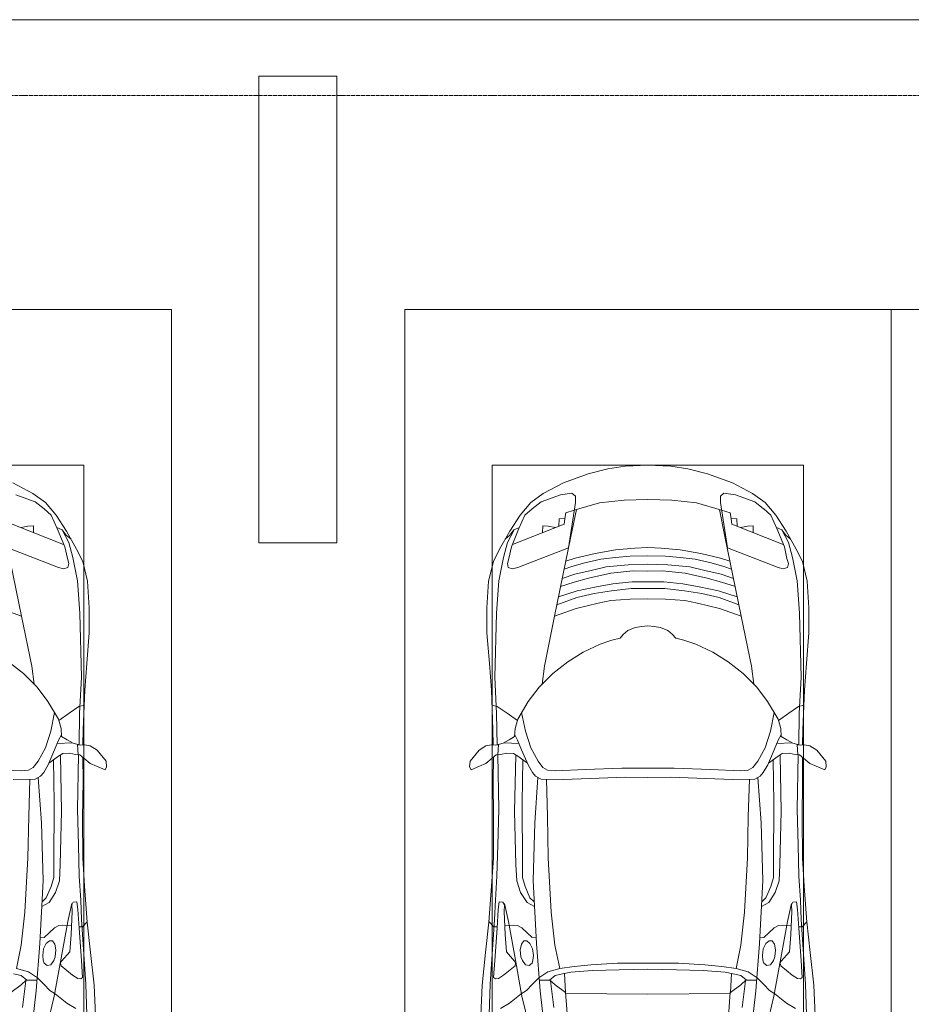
# Model space of a CAD drawing. Header units: millimetres. Extents: x -32229 to 288056, y -13689 to 125138.
# Tile 88 of 193: x -2420 to 2164, y 89378 to 94440. Entities that reach past the tile are written whole.
import ezdxf

# ---------------------------------------------------------------- set-up
doc = ezdxf.new("R2010")
doc.units = ezdxf.units.MM
doc.linetypes.add('ADSK_Линия сетки', pattern=[25, 20, -2.5, 0, -2.5])
for name, color, linetype, lineweight in [('A-DETL-GENF', 7, 'Continuous', 18), ('A-FLOR', 7, 'Continuous', 18), ('C-PRKG', 7, 'Continuous', 18), ('S-COLS', 7, 'Continuous', 18), ('S-GRID', 7, 'Continuous', 9)]:
    doc.layers.add(name, color=color, linetype=linetype, lineweight=lineweight)

# ---------------------------------------------------------------- blocks, each defined once
blk = doc.blocks.new('АР_Машиноместо - 4900x2400_М__5300х2500_-V58--02 ЭО')
at = {"layer": 'A-DETL-GENF', "color": 254, "lineweight": 13, "true_color": 0xd4d4d4}
for p, q in [((602.3, 3530.2), (673.6, 3827.1)), ((695.7, 3502.8), (723.2, 3741.5)), ((434.2, 3623.7), (439.5, 3468.5)), ((749.1, 3450.8), (765.5, 3589.1)), ((564, 3316.2), (602.3, 3530.2)), ((439.5, 3468.5), (462, 3136.6)), ((734.6, 3405.8), (688.5, 3435.5)), ((797.1, 3388.2), (734.6, 3405.8)), ((771.7, 3268.5), (797.1, 3388.2)), ((532.7, 3145.9), (564, 3316.2)), ((752.8, 3099), (771.7, 3268.5)), ((512.5, 3053.2), (532.7, 3145.9)), ((462, 3136.6), (466.3, 3036.3)), ((737.8, 2818.3), (752.8, 3099)), ((595.2, 2997.9), (629, 3048.1)), ((629, 3048.1), (666.7, 3069.7)), ((466.3, 3036.3), (473.9, 2913.7)), ((575.7, 2937.4), (595.2, 2997.9)), ((571.6, 2853.3), (575.7, 2937.4)), ((473.9, 2913.7), (477.8, 2754.7)), ((564.4, 2580.5), (571.6, 2853.3)), ((733.8, 2606.7), (737.8, 2818.3)), ((477.8, 2754.7), (483.3, 2571.4)), ((728.4, 2415.7), (733.8, 2606.7)), ((483.3, 2571.4), (478, 2290)), ((570.6, 2291.4), (564.4, 2580.5)), ((471.8, 2077.7), (474.5, 2239.3)), ((462.8, 1889.5), (471.8, 2077.7)), ((470.9, 1561.4), (462.8, 1889.5)), ((483.4, 1395.6), (470.9, 1561.4)), ((507.4, 1274.3), (483.4, 1395.6)), ((527.9, 1198.6), (507.4, 1274.3)), ((561.7, 1132.1), (527.9, 1198.6)), ((818.8, 1102.9), (554, 1208.1)), ((709.1, 1112.7), (708.2, 1146.9)), ((772.6, 1121.3), (737.7, 1113.6)), ((737.7, 1113.6), (709.1, 1112.7))]:
    blk.add_line(p, q, dxfattribs=at)
at = {"layer": 'A-DETL-GENF', "color": 253, "lineweight": 13, "true_color": 0xaaaaaa}
for p, q in [((390.2, 3630), (397.1, 3474.2)), ((537.9, 3567), (491.4, 3594.2)), ((598.3, 3518.6), (537.9, 3567)), ((624.9, 3501.2), (598.3, 3518.6)), ((654.7, 3470.4), (624.9, 3501.2)), ((676.4, 3260.1), (695.7, 3502.8)), ((773.2, 3472.4), (825.6, 3512.1)), ((397.1, 3474.2), (415.7, 3305.9)), ((690.2, 3433.7), (654.7, 3470.4)), ((744.1, 3447.2), (691.3, 3447.2)), ((773, 3424.2), (744.1, 3447.2)), ((744.3, 3447), (773.2, 3472.4)), ((456.6, 3434.5), (466.2, 3441.1)), ((462.2, 3347.3), (456.6, 3434.5)), ((466.2, 3441.1), (481.5, 3439.1)), ((481.5, 3439.1), (508, 3422.8)), ((508, 3422.8), (566.8, 3375.1)), ((811.1, 3414.8), (773, 3424.2)), ((474.8, 3179.9), (462.2, 3347.3)), ((564.6, 3349.7), (522.2, 3303.2)), ((569.7, 3360.7), (564.6, 3349.7)), ((566.8, 3375.1), (569.7, 3360.7)), ((597.1, 3327.4), (605.2, 3346.8)), ((605.2, 3346.8), (620, 3369.3)), ((620, 3369.3), (638.7, 3372.5)), ((638.7, 3372.5), (654.1, 3360.7)), ((654.1, 3360.7), (658.7, 3344.5)), ((658.7, 3344.5), (661.1, 3321.2)), ((415.7, 3305.9), (432.8, 3149.3)), ((522.2, 3303.2), (515.3, 3213.7)), ((593.6, 3292.5), (597.1, 3327.4)), ((599.8, 3262.3), (593.6, 3292.5)), ((661.1, 3321.2), (657.2, 3286.3)), ((612.1, 3245.7), (599.8, 3262.3)), ((626.8, 3246.1), (612.1, 3245.7)), ((643.2, 3259.9), (626.8, 3246.1)), ((657.2, 3286.3), (643.2, 3259.9)), ((659.3, 2936), (676.4, 3260.1)), ((515.3, 3213.7), (510.9, 3094.6)), ((654.5, 3228.1), (601.7, 3179.4)), ((674.6, 3227.6), (654.5, 3228.1)), ((432.8, 3149.3), (446, 2964.8)), ((456.9, 3174.2), (432.9, 3148.3)), ((475.2, 3173.5), (456.9, 3174.2)), ((480.8, 3085), (474.8, 3179.9)), ((558.4, 3165.4), (513.6, 3168)), ((579.5, 3167.7), (558.4, 3165.4)), ((601.7, 3179.4), (579.5, 3167.7)), ((510.9, 3094.6), (512.2, 3061.4)), ((485.6, 3046.1), (480.8, 3085)), ((504.5, 3046.6), (485.6, 3046.1)), ((512.2, 3061.4), (504.5, 3046.6)), ((665.1, 3046.1), (643.6, 3024.6)), ((643.6, 3024.6), (618.7, 2966.7)), ((446, 2964.8), (456.1, 2818.3)), ((618.7, 2966.7), (604.4, 2919.4)), ((604.4, 2919.4), (604.4, 2850.8)), ((667.8, 2638.3), (659.3, 2936)), ((604.4, 2850.8), (603.5, 2534.3)), ((456.1, 2818.3), (456.8, 2613.6)), ((684.8, 2406.5), (667.8, 2638.3)), ((456.8, 2613.6), (454.5, 2423.6)), ((603.5, 2534.3), (606.1, 2314.9)), ((454.5, 2423.6), (456, 2301.1)), ((656.7, 2380.3), (633.8, 2340.5)), ((672.8, 2399.7), (656.7, 2380.3)), ((700.6, 2415.4), (672.8, 2399.7)), ((813.8, 2416.7), (700.6, 2415.4)), ((341.2, 2366.2), (333.1, 2350.6)), ((333.1, 2350.6), (335.2, 2322.3)), ((384.4, 2347.9), (341.2, 2366.2)), ((417.4, 2333.8), (384.4, 2347.9)), ((449.8, 2306.1), (417.4, 2333.8)), ((630.6, 2332.9), (580.6, 2296)), ((633.8, 2340.5), (600.8, 2263)), ((710, 2355.4), (685.1, 2322.3)), ((734.3, 2368.8), (710, 2355.4)), ((772.7, 2371.5), (734.3, 2368.8)), ((929.1, 2364.1), (772.7, 2371.5)), ((335.2, 2322.3), (381.7, 2266.4)), ((470, 2290), (449.8, 2306.1)), ((493.6, 2288.6), (470, 2290)), ((482, 2235.6), (479.1, 2288.7)), ((523.3, 2281.2), (493.6, 2288.6)), ((559, 2282.6), (523.3, 2281.2)), ((580.6, 2296), (559, 2282.6)), ((685.1, 2322.3), (647.3, 2254.2)), ((381.7, 2266.4), (417.4, 2243.4)), ((417.4, 2243.4), (445.1, 2238.7)), ((445.1, 2238.7), (481.8, 2239.5)), ((453, 2159.1), (455, 2238.9)), ((505.1, 2230), (467.5, 2239.2)), ((536.7, 2211.8), (505.1, 2230)), ((586.6, 2231.3), (510.1, 2227.1)), ((600.8, 2263), (579.9, 2213.8)), ((647.3, 2254.2), (619.7, 2168.6)), ((564.3, 2195.4), (536.7, 2211.8)), ((567.1, 2153.8), (564.3, 2195.4)), ((579.9, 2213.8), (564.9, 2186.5)), ((444.9, 1956.8), (453, 2159.1)), ((580.7, 2105.7), (567.1, 2153.8)), ((619.7, 2168.6), (600.3, 2072.7)), ((578.8, 2112.6), (525.5, 2074.6)), ((634.6, 2015), (580.7, 2105.7)), ((475.1, 2041), (447.5, 2034.4)), ((525.5, 2074.6), (475.1, 2041)), ((690.7, 1941.6), (634.6, 2015)), ((434.8, 1820.7), (444.9, 1956.8)), ((761.1, 1871.7), (690.7, 1941.6)), ((718.3, 1834.2), (705.7, 1926.7)), ((770, 1576.5), (718.3, 1834.2)), ((837.5, 1812.1), (761.1, 1871.7)), ((422, 1662.9), (434.8, 1820.7)), ((422, 1534.1), (422, 1662.9)), ((826.8, 1300.9), (770, 1576.5)), ((881.7, 1536.4), (770, 1576.5)), ((430.8, 1396.6), (422, 1534.1)), ((455.7, 1296.1), (430.8, 1396.6)), ((527.2, 1305.2), (531.8, 1326)), ((531.8, 1326), (554.4, 1333.3)), ((554.4, 1333.3), (580.7, 1327.1)), ((580.7, 1327.1), (841.1, 1225.9)), ((487.4, 1232.1), (455.7, 1296.1)), ((535, 1280.6), (527.2, 1305.2)), ((548.2, 1220.1), (535, 1280.6)), ((539.3, 1140.4), (487.4, 1232.1)), ((586.9, 1126.3), (548.2, 1220.1)), ((540.4, 1159.6), (516.2, 1180.5)), ((593.2, 1056.8), (539.3, 1140.4)), ((561.3, 1132.6), (540.4, 1159.6)), ((589, 1121.6), (561.3, 1132.6)), ((617.9, 1057.3), (586.9, 1126.3)), ((647.2, 992.8), (593.2, 1056.8)), ((654.7, 1024.4), (617.9, 1057.3)), ((700.9, 989.1), (655, 1024.3)), ((711.9, 946.2), (647.2, 992.8)), ((800.1, 952.6), (700.9, 989.1)), ((815.8, 891), (711.9, 946.2))]:
    blk.add_line(p, q, dxfattribs=at)
at = {"layer": 'C-PRKG', "color": 253, "lineweight": 13, "true_color": 0xaaaaaa}
for p, q in [((0, 0), (0, 5300)), ((450, 800), (450, 4500)), ((450, 800), (2050, 800)), ((2500, 0), (0, 0))]:
    blk.add_line(p, q, dxfattribs=at)
blk = doc.blocks.new('АР_Машиноместо - 4900x2400_М__5300х2500_-2211001--02 ЭО')
at = {"layer": 'A-DETL-GENF', "color": 253, "lineweight": 13, "true_color": 0xaaaaaa}
for p, q in [((1132.7, -806), (1044.2, -818.6)), ((1250, -800), (1132.7, -806)), ((1250, -800), (1367.3, -806)), ((1367.3, -806), (1455.8, -818.6)), ((943.3, -845.1), (815.8, -891)), ((1044.2, -818.6), (943.3, -845.1)), ((1455.8, -818.6), (1556.7, -845.1)), ((1556.7, -845.1), (1684.2, -891)), ((815.8, -891), (711.9, -946.2)), ((1684.2, -891), (1788.1, -946.2)), ((711.9, -946.2), (647.2, -992.8)), ((800.1, -952.6), (700.9, -989.1)), ((859, -944.1), (800.1, -952.6)), ((877.7, -958.9), (859, -944.1)), ((877.7, -991.4), (877.7, -958.9)), ((1622.3, -958.9), (1641, -944.1)), ((1622.3, -991.4), (1622.3, -958.9)), ((1641, -944.1), (1699.9, -952.6)), ((1699.9, -952.6), (1799.1, -989.1)), ((1788.1, -946.2), (1852.8, -992.8)), ((647.2, -992.8), (593.2, -1056.8)), ((700.9, -989.1), (655, -1024.3)), ((841.1, -1225.9), (877.7, -991.4)), ((1000.2, -994.5), (871.4, -1031.3)), ((1127.4, -979.8), (1000.2, -994.5)), ((1250, -977.6), (1127.4, -979.8)), ((1250, -977.6), (1372.6, -979.8)), ((1372.6, -979.8), (1499.8, -994.5)), ((1499.8, -994.5), (1628.6, -1031.3)), ((1658.9, -1225.9), (1622.3, -991.4)), ((1799.1, -989.1), (1845, -1024.3)), ((1852.8, -992.8), (1906.8, -1056.8)), ((593.2, -1056.8), (539.3, -1140.4)), ((617.9, -1057.3), (586.9, -1126.3)), ((654.7, -1024.4), (617.9, -1057.3)), ((882.6, -1027.5), (853.8, -1167.4)), ((1617.4, -1027.5), (1646.2, -1167.4)), ((1845.3, -1024.4), (1882.1, -1057.3)), ((1882.1, -1057.3), (1913.1, -1126.3)), ((1906.8, -1056.8), (1960.7, -1140.4)), ((539.3, -1140.4), (487.4, -1232.1)), ((540.4, -1159.6), (516.2, -1180.5)), ((561.3, -1132.6), (540.4, -1159.6)), ((586.9, -1126.3), (548.2, -1220.1)), ((589, -1121.6), (561.3, -1132.6)), ((1911, -1121.6), (1938.7, -1132.6)), ((1913.1, -1126.3), (1951.8, -1220.1)), ((1938.7, -1132.6), (1959.6, -1159.6)), ((1959.6, -1159.6), (1983.8, -1180.5)), ((1960.7, -1140.4), (2012.6, -1232.1)), ((853.8, -1167.4), (826.8, -1300.9)), ((1646.2, -1167.4), (1673.2, -1300.9)), ((487.4, -1232.1), (455.7, -1296.1)), ((548.2, -1220.1), (535, -1280.6)), ((580.7, -1327.1), (841.1, -1225.9)), ((978.6, -1254.6), (876.3, -1278.7)), ((1084.1, -1236), (978.6, -1254.6)), ((1182.5, -1227.5), (1084.1, -1236)), ((1250, -1223.7), (1182.5, -1227.5)), ((1250, -1223.7), (1317.5, -1227.5)), ((1317.5, -1227.5), (1415.9, -1236)), ((1415.9, -1236), (1521.4, -1254.6)), ((1521.4, -1254.6), (1623.7, -1278.7)), ((1919.3, -1327.1), (1658.9, -1225.9)), ((1951.8, -1220.1), (1965, -1280.6)), ((2012.6, -1232.1), (2044.3, -1296.1)), ((455.7, -1296.1), (430.8, -1396.6)), ((535, -1280.6), (527.2, -1305.2)), ((527.2, -1305.2), (531.8, -1326)), ((826.8, -1300.9), (770, -1576.5)), ((876.3, -1278.7), (828.3, -1293.7)), ((925.2, -1301.6), (859.1, -1321.2)), ((1007.1, -1283.7), (925.2, -1301.6)), ((1083.6, -1274.6), (1007.1, -1283.7)), ((1148.3, -1312.4), (1035, -1323.2)), ((1159.1, -1267.9), (1083.6, -1274.6)), ((1250, -1309.3), (1148.3, -1312.4)), ((1250, -1266.6), (1159.1, -1267.9)), ((1250, -1266.6), (1340.9, -1267.9)), ((1250, -1309.3), (1351.7, -1312.4)), ((1340.9, -1267.9), (1416.4, -1274.6)), ((1351.7, -1312.4), (1465, -1323.2)), ((1416.4, -1274.6), (1492.9, -1283.7)), ((1492.9, -1283.7), (1574.8, -1301.6)), ((1574.8, -1301.6), (1640.9, -1321.2)), ((1623.7, -1278.7), (1671.7, -1293.7)), ((1673.2, -1300.9), (1730, -1576.5)), ((1965, -1280.6), (1972.8, -1305.2)), ((1972.8, -1305.2), (1968.2, -1326)), ((2044.3, -1296.1), (2069.2, -1396.6)), ((531.8, -1326), (554.4, -1333.3)), ((554.4, -1333.3), (580.7, -1327.1)), ((873.8, -1361.2), (809.9, -1383.1)), ((859.1, -1321.2), (819.9, -1334.4)), ((958.3, -1341.1), (873.8, -1361.2)), ((1059, -1354.8), (945.3, -1380.6)), ((1035, -1323.2), (958.3, -1341.1)), ((1174.5, -1344.2), (1059, -1354.8)), ((1250, -1344.9), (1174.5, -1344.2)), ((1250, -1344.9), (1325.5, -1344.2)), ((1325.5, -1344.2), (1441, -1354.8)), ((1441, -1354.8), (1554.7, -1380.6)), ((1465, -1323.2), (1541.7, -1341.1)), ((1541.7, -1341.1), (1626.2, -1361.2)), ((1626.2, -1361.2), (1690.1, -1383.1)), ((1640.9, -1321.2), (1680.1, -1334.4)), ((1945.6, -1333.3), (1919.3, -1327.1)), ((1968.2, -1326), (1945.6, -1333.3)), ((430.8, -1396.6), (422, -1534.1)), ((871.4, -1401.1), (800.5, -1424.6)), ((945.3, -1380.6), (871.4, -1401.1)), ((1070, -1410.4), (986.2, -1425.6)), ((1168.3, -1399.8), (1070, -1410.4)), ((1250, -1400.1), (1168.3, -1399.8)), ((1250, -1400.1), (1331.7, -1399.8)), ((1331.7, -1399.8), (1430, -1410.4)), ((1430, -1410.4), (1513.8, -1425.6)), ((1554.7, -1380.6), (1628.6, -1401.1)), ((1628.6, -1401.1), (1699.5, -1424.6)), ((2069.2, -1396.6), (2078, -1534.1)), ((887, -1446.5), (790.4, -1477.3)), ((973.4, -1459.7), (884.3, -1480.8)), ((986.2, -1425.6), (887, -1446.5)), ((1061.9, -1445.7), (973.4, -1459.7)), ((1163.9, -1435.1), (1061.9, -1445.7)), ((1250, -1435.1), (1163.9, -1435.1)), ((1250, -1435.1), (1336.1, -1435.1)), ((1336.1, -1435.1), (1438.1, -1445.7)), ((1438.1, -1445.7), (1526.6, -1459.7)), ((1513.8, -1425.6), (1613, -1446.5)), ((1526.6, -1459.7), (1615.7, -1480.8)), ((1613, -1446.5), (1709.6, -1477.3)), ((884.3, -1480.8), (782, -1518.1)), ((994.9, -1509.3), (881.7, -1536.4)), ((1060, -1496.1), (994.9, -1509.3)), ((1159.3, -1489.1), (1060, -1496.1)), ((1250, -1488.3), (1159.3, -1489.1)), ((1250, -1488.3), (1340.7, -1489.1)), ((1340.7, -1489.1), (1440, -1496.1)), ((1440, -1496.1), (1505.1, -1509.3)), ((1505.1, -1509.3), (1618.3, -1536.4)), ((1615.7, -1480.8), (1718, -1518.1)), ((422, -1534.1), (422, -1662.9)), ((881.7, -1536.4), (770, -1576.5)), ((1618.3, -1536.4), (1730, -1576.5)), ((2078, -1534.1), (2078, -1662.9)), ((770, -1576.5), (718.3, -1834.2)), ((1730, -1576.5), (1781.7, -1834.2)), ((422, -1662.9), (434.8, -1820.7)), ((1147.5, -1650.5), (1123.5, -1670.9)), ((1184.7, -1635.7), (1147.5, -1650.5)), ((1217.8, -1629.1), (1184.7, -1635.7)), ((1217.8, -1629.1), (1250, -1626.8)), ((1282.2, -1629.1), (1250, -1626.8)), ((1282.2, -1629.1), (1315.3, -1635.7)), ((1315.3, -1635.7), (1352.5, -1650.5)), ((1352.5, -1650.5), (1376.5, -1670.9)), ((2078, -1662.9), (2065.2, -1820.7)), ((1064.9, -1700.5), (1004.2, -1721.4)), ((1107.2, -1689.8), (1064.9, -1700.5)), ((1123.5, -1670.9), (1107.2, -1689.8)), ((1376.5, -1670.9), (1392.8, -1689.8)), ((1392.8, -1689.8), (1435.1, -1700.5)), ((1435.1, -1700.5), (1495.8, -1721.4)), ((917, -1761.1), (837.5, -1812.1)), ((1004.2, -1721.4), (917, -1761.1)), ((1495.8, -1721.4), (1583, -1761.1)), ((1583, -1761.1), (1662.5, -1812.1)), ((434.8, -1820.7), (444.9, -1956.8)), ((837.5, -1812.1), (761.1, -1871.7)), ((1662.5, -1812.1), (1738.9, -1871.7)), ((2065.2, -1820.7), (2055.1, -1956.8)), ((761.1, -1871.7), (690.7, -1941.6)), ((718.3, -1834.2), (705.7, -1926.7)), ((1738.9, -1871.7), (1809.3, -1941.6)), ((1781.7, -1834.2), (1794.3, -1926.7)), ((444.9, -1956.8), (453, -2159.1)), ((690.7, -1941.6), (634.6, -2015)), ((1809.3, -1941.6), (1865.4, -2015)), ((2055.1, -1956.8), (2047, -2159.1)), ((634.6, -2015), (580.7, -2105.7)), ((1865.4, -2015), (1919.3, -2105.7)), ((475.1, -2041), (447.5, -2034.4)), ((525.5, -2074.6), (475.1, -2041)), ((578.8, -2112.6), (525.5, -2074.6)), ((619.7, -2168.6), (600.3, -2072.7)), ((1880.3, -2168.6), (1899.7, -2072.7)), ((1921.2, -2112.6), (1974.5, -2074.6)), ((1974.5, -2074.6), (2024.9, -2041)), ((2024.9, -2041), (2052.5, -2034.4)), ((580.7, -2105.7), (567.1, -2153.8)), ((1919.3, -2105.7), (1932.9, -2153.8)), ((453, -2159.1), (455, -2238.9)), ((567.1, -2153.8), (564.3, -2195.4)), ((647.3, -2254.2), (619.7, -2168.6)), ((1852.7, -2254.2), (1880.3, -2168.6)), ((1932.9, -2153.8), (1935.7, -2195.4)), ((2047, -2159.1), (2045, -2238.9)), ((536.7, -2211.8), (505.1, -2230)), ((586.6, -2231.3), (510.1, -2227.1)), ((564.3, -2195.4), (536.7, -2211.8)), ((579.9, -2213.8), (564.9, -2186.5)), ((600.8, -2263), (579.9, -2213.8)), ((1899.2, -2263), (1920.1, -2213.8)), ((1913.4, -2231.3), (1989.9, -2227.1)), ((1920.1, -2213.8), (1935.1, -2186.5)), ((1935.7, -2195.4), (1963.3, -2211.8)), ((1963.3, -2211.8), (1994.9, -2230)), ((335.2, -2322.3), (381.7, -2266.4)), ((381.7, -2266.4), (417.4, -2243.4)), ((417.4, -2243.4), (445.1, -2238.7)), ((445.1, -2238.7), (481.8, -2239.5)), ((505.1, -2230), (467.5, -2239.2)), ((482, -2235.6), (479.1, -2288.7)), ((633.8, -2340.5), (600.8, -2263)), ((685.1, -2322.3), (647.3, -2254.2)), ((1814.9, -2322.3), (1852.7, -2254.2)), ((1866.2, -2340.5), (1899.2, -2263)), ((1994.9, -2230), (2032.5, -2239.2)), ((2018, -2235.6), (2020.9, -2288.7)), ((2054.9, -2238.7), (2018.2, -2239.5)), ((2082.6, -2243.4), (2054.9, -2238.7)), ((2118.3, -2266.4), (2082.6, -2243.4)), ((2164.8, -2322.3), (2118.3, -2266.4)), ((333.1, -2350.6), (335.2, -2322.3)), ((449.8, -2306.1), (417.4, -2333.8)), ((470, -2290), (449.8, -2306.1)), ((454.5, -2423.6), (456, -2301.1)), ((493.6, -2288.6), (470, -2290)), ((523.3, -2281.2), (493.6, -2288.6)), ((559, -2282.6), (523.3, -2281.2)), ((580.6, -2296), (559, -2282.6)), ((630.6, -2332.9), (580.6, -2296)), ((603.5, -2534.3), (606.1, -2314.9)), ((710, -2355.4), (685.1, -2322.3)), ((1790, -2355.4), (1814.9, -2322.3)), ((1869.4, -2332.9), (1919.4, -2296)), ((1896.5, -2534.3), (1893.9, -2314.9)), ((1919.4, -2296), (1941, -2282.6)), ((1941, -2282.6), (1976.7, -2281.2)), ((1976.7, -2281.2), (2006.4, -2288.6)), ((2006.4, -2288.6), (2030, -2290)), ((2030, -2290), (2050.2, -2306.1)), ((2045.5, -2423.6), (2044, -2301.1)), ((2050.2, -2306.1), (2082.6, -2333.8)), ((2166.9, -2350.6), (2164.8, -2322.3)), ((341.2, -2366.2), (333.1, -2350.6)), ((384.4, -2347.9), (341.2, -2366.2)), ((417.4, -2333.8), (384.4, -2347.9)), ((656.7, -2380.3), (633.8, -2340.5)), ((734.3, -2368.8), (710, -2355.4)), ((772.7, -2371.5), (734.3, -2368.8)), ((929.1, -2364.1), (772.7, -2371.5)), ((1115.2, -2358.7), (929.1, -2364.1)), ((1250, -2357.8), (1115.2, -2358.7)), ((1250, -2357.8), (1384.8, -2358.7)), ((1384.8, -2358.7), (1570.9, -2364.1)), ((1570.9, -2364.1), (1727.3, -2371.5)), ((1727.3, -2371.5), (1765.7, -2368.8)), ((1765.7, -2368.8), (1790, -2355.4)), ((1843.3, -2380.3), (1866.2, -2340.5)), ((2082.6, -2333.8), (2115.6, -2347.9)), ((2115.6, -2347.9), (2158.8, -2366.2)), ((2158.8, -2366.2), (2166.9, -2350.6)), ((456.8, -2613.6), (454.5, -2423.6)), ((672.8, -2399.7), (656.7, -2380.3)), ((684.8, -2406.5), (667.8, -2638.3)), ((700.6, -2415.4), (672.8, -2399.7)), ((813.8, -2416.7), (700.6, -2415.4)), ((999.2, -2409.3), (813.8, -2416.7)), ((1132.7, -2404.6), (999.2, -2409.3)), ((1250, -2406.6), (1132.7, -2404.6)), ((1250, -2406.6), (1367.3, -2404.6)), ((1367.3, -2404.6), (1500.8, -2409.3)), ((1500.8, -2409.3), (1686.2, -2416.7)), ((1686.2, -2416.7), (1799.4, -2415.4)), ((1799.4, -2415.4), (1827.2, -2399.7)), ((1815.2, -2406.5), (1832.2, -2638.3)), ((1827.2, -2399.7), (1843.3, -2380.3)), ((2043.2, -2613.6), (2045.5, -2423.6)), ((604.4, -2850.8), (603.5, -2534.3)), ((1895.6, -2850.8), (1896.5, -2534.3)), ((456.1, -2818.3), (456.8, -2613.6)), ((2043.9, -2818.3), (2043.2, -2613.6)), ((667.8, -2638.3), (659.3, -2936)), ((1832.2, -2638.3), (1840.7, -2936)), ((446, -2964.8), (456.1, -2818.3)), ((2054, -2964.8), (2043.9, -2818.3)), ((604.4, -2919.4), (604.4, -2850.8)), ((1895.6, -2919.4), (1895.6, -2850.8)), ((618.7, -2966.7), (604.4, -2919.4)), ((659.3, -2936), (676.4, -3260.1)), ((1840.7, -2936), (1823.6, -3260.1)), ((1881.3, -2966.7), (1895.6, -2919.4)), ((432.8, -3149.3), (446, -2964.8)), ((643.6, -3024.6), (618.7, -2966.7)), ((1856.4, -3024.6), (1881.3, -2966.7)), ((2067.2, -3149.3), (2054, -2964.8)), ((665.1, -3046.1), (643.6, -3024.6)), ((1834.9, -3046.1), (1856.4, -3024.6)), ((480.8, -3085), (474.8, -3179.9)), ((485.6, -3046.1), (480.8, -3085)), ((504.5, -3046.6), (485.6, -3046.1)), ((512.2, -3061.4), (504.5, -3046.6)), ((510.9, -3094.6), (512.2, -3061.4)), ((1987.8, -3061.4), (1995.5, -3046.6)), ((1989.1, -3094.6), (1987.8, -3061.4)), ((1995.5, -3046.6), (2014.4, -3046.1)), ((2014.4, -3046.1), (2019.2, -3085)), ((2019.2, -3085), (2025.2, -3179.9)), ((515.3, -3213.7), (510.9, -3094.6)), ((1984.7, -3213.7), (1989.1, -3094.6)), ((415.7, -3305.9), (432.8, -3149.3)), ((456.9, -3174.2), (432.9, -3148.3)), ((475.2, -3173.5), (456.9, -3174.2)), ((474.8, -3179.9), (462.2, -3347.3)), ((558.4, -3165.4), (513.6, -3168)), ((579.5, -3167.7), (558.4, -3165.4)), ((601.7, -3179.4), (579.5, -3167.7)), ((654.5, -3228.1), (601.7, -3179.4)), ((1845.5, -3228.1), (1898.3, -3179.4)), ((1898.3, -3179.4), (1920.5, -3167.7)), ((1920.5, -3167.7), (1941.6, -3165.4)), ((1941.6, -3165.4), (1986.4, -3168)), ((2024.8, -3173.5), (2043.1, -3174.2)), ((2025.2, -3179.9), (2037.8, -3347.3)), ((2043.1, -3174.2), (2067.1, -3148.3)), ((2084.3, -3305.9), (2067.1, -3148.3)), ((522.2, -3303.2), (515.3, -3213.7)), ((674.6, -3227.6), (654.5, -3228.1)), ((1825.4, -3227.6), (1845.5, -3228.1)), ((1977.8, -3303.2), (1984.7, -3213.7)), ((599.8, -3262.3), (593.6, -3292.5)), ((612.1, -3245.7), (599.8, -3262.3)), ((626.8, -3246.1), (612.1, -3245.7)), ((643.2, -3259.9), (626.8, -3246.1)), ((657.2, -3286.3), (643.2, -3259.9)), ((661.1, -3321.2), (657.2, -3286.3)), ((676.4, -3260.1), (695.7, -3502.8)), ((1823.6, -3260.1), (1804.3, -3502.8)), ((1838.9, -3321.2), (1842.8, -3286.3)), ((1842.8, -3286.3), (1856.8, -3259.9)), ((1856.8, -3259.9), (1873.2, -3246.1)), ((1873.2, -3246.1), (1887.9, -3245.7)), ((1887.9, -3245.7), (1900.2, -3262.3)), ((1900.2, -3262.3), (1906.4, -3292.5)), ((397.1, -3474.2), (415.7, -3305.9)), ((564.6, -3349.7), (522.2, -3303.2)), ((593.6, -3292.5), (597.1, -3327.4)), ((597.1, -3327.4), (605.2, -3346.8)), ((658.7, -3344.5), (661.1, -3321.2)), ((1841.3, -3344.5), (1838.9, -3321.2)), ((1902.9, -3327.4), (1894.8, -3346.8)), ((1906.4, -3292.5), (1902.9, -3327.4)), ((1935.4, -3349.7), (1977.8, -3303.2)), ((2102.9, -3474.2), (2084.3, -3305.9)), ((462.2, -3347.3), (456.6, -3434.5)), ((508, -3422.8), (566.8, -3375.1)), ((569.7, -3360.7), (564.6, -3349.7)), ((566.8, -3375.1), (569.7, -3360.7)), ((605.2, -3346.8), (620, -3369.3)), ((620, -3369.3), (638.7, -3372.5)), ((638.7, -3372.5), (654.1, -3360.7)), ((654.1, -3360.7), (658.7, -3344.5)), ((1250, -3391.3), (1102.5, -3394.3)), ((1250, -3391.3), (1397.5, -3394.3)), ((1845.9, -3360.7), (1841.3, -3344.5)), ((1861.3, -3372.5), (1845.9, -3360.7)), ((1880, -3369.3), (1861.3, -3372.5)), ((1894.8, -3346.8), (1880, -3369.3)), ((1930.3, -3360.7), (1935.4, -3349.7)), ((1933.2, -3375.1), (1930.3, -3360.7)), ((1992, -3422.8), (1933.2, -3375.1)), ((2037.8, -3347.3), (2043.4, -3434.5)), ((456.6, -3434.5), (466.2, -3441.1)), ((466.2, -3441.1), (481.5, -3439.1)), ((481.5, -3439.1), (508, -3422.8)), ((690.2, -3433.7), (654.7, -3470.4)), ((773, -3424.2), (744.1, -3447.2)), ((811.1, -3414.8), (773, -3424.2)), ((853.3, -3407.2), (811.1, -3414.8)), ((825.6, -3512.1), (821, -3413)), ((965.3, -3397.8), (853.3, -3407.2)), ((1102.5, -3394.3), (965.3, -3397.8)), ((1397.5, -3394.3), (1534.7, -3397.8)), ((1534.7, -3397.8), (1646.7, -3407.2)), ((1646.7, -3407.2), (1688.9, -3414.8)), ((1674.4, -3512.1), (1679, -3413)), ((1688.9, -3414.8), (1727, -3424.2)), ((1727, -3424.2), (1755.7, -3447)), ((1809.8, -3433.7), (1845.3, -3470.4)), ((2018.5, -3439.1), (1992, -3422.8)), ((2033.8, -3441.1), (2018.5, -3439.1)), ((2043.4, -3434.5), (2033.8, -3441.1)), ((390.2, -3630), (397.1, -3474.2)), ((654.7, -3470.4), (624.9, -3501.2)), ((744.1, -3447.2), (691.3, -3447.2)), ((744.3, -3447), (773.2, -3472.4)), ((773.2, -3472.4), (825.6, -3512.1)), ((1726.8, -3472.4), (1674.4, -3512.1)), ((1755.7, -3447), (1726.8, -3472.4)), ((1755.7, -3447.2), (1808.7, -3447.2)), ((1845.3, -3470.4), (1875.1, -3501.2)), ((2109.8, -3630), (2102.9, -3474.2)), ((598.3, -3518.6), (537.9, -3567)), ((624.9, -3501.2), (598.3, -3518.6)), ((840.1, -3687.8), (826.6, -3509.6)), ((1250, -3520.1), (827.2, -3517.2)), ((1250, -3520.1), (1672.8, -3517.2)), ((1659.9, -3687.8), (1673.4, -3509.6)), ((1875.1, -3501.2), (1901.7, -3518.6)), ((1901.7, -3518.6), (1962.1, -3567)), ((537.9, -3567), (491.4, -3594.2)), ((1962.1, -3567), (2008.6, -3594.2))]:
    blk.add_line(p, q, dxfattribs=at)
at = {"layer": 'A-DETL-GENF', "color": 254, "lineweight": 13, "true_color": 0xd4d4d4}
for p, q in [((827.7, -1045), (824.1, -1063.7)), ((871.3, -1031.9), (827.7, -1045)), ((1628.7, -1031.9), (1672.3, -1045)), ((1672.3, -1045), (1675.9, -1063.7)), ((818.8, -1102.9), (554, -1208.1)), ((709.1, -1112.7), (708.2, -1146.9)), ((737.7, -1113.6), (709.1, -1112.7)), ((772.6, -1121.3), (737.7, -1113.6)), ((792.9, -1076.2), (791.2, -1114.5)), ((823.3, -1074.4), (792.9, -1076.2)), ((824.1, -1063.7), (818.8, -1102.9)), ((1675.9, -1063.7), (1681.2, -1102.9)), ((1676.7, -1074.4), (1707.1, -1076.2)), ((1681.2, -1102.9), (1946, -1208.1)), ((1707.1, -1076.2), (1708.8, -1114.5)), ((1727.4, -1121.3), (1762.3, -1113.6)), ((1762.3, -1113.6), (1790.9, -1112.7)), ((1790.9, -1112.7), (1791.8, -1146.9)), ((561.7, -1132.1), (527.9, -1198.6)), ((1938.3, -1132.1), (1972.1, -1198.6)), ((527.9, -1198.6), (507.4, -1274.3)), ((1972.1, -1198.6), (1992.6, -1274.3)), ((507.4, -1274.3), (483.4, -1395.6)), ((1992.6, -1274.3), (2016.6, -1395.6)), ((483.4, -1395.6), (470.9, -1561.4)), ((2016.6, -1395.6), (2029.1, -1561.4)), ((470.9, -1561.4), (462.8, -1889.5)), ((2029.1, -1561.4), (2037.2, -1889.5)), ((462.8, -1889.5), (471.8, -2077.7)), ((2037.2, -1889.5), (2028.2, -2077.7)), ((471.8, -2077.7), (474.5, -2239.3)), ((2028.2, -2077.7), (2025.5, -2239.3)), ((483.3, -2571.4), (478, -2290)), ((570.6, -2291.4), (564.4, -2580.5)), ((1929.4, -2291.4), (1935.6, -2580.5)), ((2016.7, -2571.4), (2022, -2290)), ((728.4, -2415.7), (733.8, -2606.7)), ((1771.6, -2415.7), (1766.2, -2606.7)), ((477.8, -2754.7), (483.3, -2571.4)), ((564.4, -2580.5), (571.6, -2853.3)), ((1935.6, -2580.5), (1928.4, -2853.3)), ((2022.2, -2754.7), (2016.7, -2571.4)), ((733.8, -2606.7), (737.8, -2818.3)), ((1766.2, -2606.7), (1762.2, -2818.3)), ((473.9, -2913.7), (477.8, -2754.7)), ((2026.1, -2913.7), (2022.2, -2754.7)), ((737.8, -2818.3), (752.8, -3099)), ((1762.2, -2818.3), (1747.2, -3099)), ((571.6, -2853.3), (575.7, -2937.4)), ((1928.4, -2853.3), (1924.3, -2937.4)), ((466.3, -3036.3), (473.9, -2913.7)), ((2033.7, -3036.3), (2026.1, -2913.7)), ((575.7, -2937.4), (595.2, -2997.9)), ((1924.3, -2937.4), (1904.8, -2997.9)), ((462, -3136.6), (466.3, -3036.3)), ((595.2, -2997.9), (629, -3048.1)), ((1904.8, -2997.9), (1871, -3048.1)), ((2038, -3136.6), (2033.7, -3036.3)), ((512.5, -3053.2), (532.7, -3145.9)), ((629, -3048.1), (666.7, -3069.7)), ((1871, -3048.1), (1833.3, -3069.7)), ((1987.5, -3053.2), (1967.3, -3145.9)), ((439.5, -3468.5), (462, -3136.6)), ((752.8, -3099), (771.7, -3268.5)), ((1747.2, -3099), (1728.3, -3268.5)), ((2060.5, -3468.5), (2038, -3136.6)), ((532.7, -3145.9), (564, -3316.2)), ((1967.3, -3145.9), (1936, -3316.2)), ((771.7, -3268.5), (797.1, -3388.2)), ((1728.3, -3268.5), (1702.9, -3388.2)), ((564, -3316.2), (602.3, -3530.2)), ((1936, -3316.2), (1897.7, -3530.2)), ((797.1, -3388.2), (734.6, -3405.8)), ((870, -3377.1), (797.1, -3388.2)), ((957.1, -3368.9), (870, -3377.1)), ((1093.5, -3360.7), (957.1, -3368.9)), ((1250, -3360.7), (1093.5, -3360.7)), ((1250, -3360.7), (1406.5, -3360.7)), ((1406.5, -3360.7), (1542.9, -3368.9)), ((1542.9, -3368.9), (1630, -3377.1)), ((1630, -3377.1), (1702.9, -3388.2)), ((1702.9, -3388.2), (1765.4, -3405.8)), ((734.6, -3405.8), (688.5, -3435.5)), ((1765.4, -3405.8), (1811.5, -3435.5)), ((434.2, -3623.7), (439.5, -3468.5)), ((749.1, -3450.8), (765.5, -3589.1)), ((1750.9, -3450.8), (1734.5, -3589.1)), ((2065.8, -3623.7), (2060.5, -3468.5)), ((602.3, -3530.2), (673.6, -3827.1)), ((695.7, -3502.8), (723.2, -3741.5)), ((1804.3, -3502.8), (1776.8, -3741.5)), ((1897.7, -3530.2), (1826.4, -3827.1))]:
    blk.add_line(p, q, dxfattribs=at)
at = {"layer": 'C-PRKG', "color": 253, "lineweight": 13, "true_color": 0xaaaaaa}
for p, q in [((2500, 0), (0, 0)), ((0, 0), (0, -5300)), ((2500, 0), (2500, -5300)), ((450, -800), (450, -4500)), ((450, -800), (2050, -800)), ((2050, -800), (2050, -4500))]:
    blk.add_line(p, q, dxfattribs=at)
blk = doc.blocks.new('АР_Машиноместо - 4900x2400_М__5300х2500_-V41--02 ЭО')
at = {"layer": 'C-PRKG', "color": 253, "lineweight": 13, "true_color": 0xaaaaaa}
for q in [(2500, 5300), (0, 0)]:
    blk.add_line((2500, 0), q, dxfattribs=at)
blk = doc.blocks.new('Наметкина 10_РД_АР_П_rvt-1--02 ЭО')
at = {"layer": 'A-FLOR', "color": 253, "lineweight": 13, "true_color": 0xaaaaaa}
for p, q in [((5310.3, 94440), (-21064.7, 94440)), ((24735.3, 94440), (-19914.7, 94440))]:
    blk.add_line(p, q, dxfattribs=at)
at = {"layer": 'S-COLS', "color": 253, "lineweight": 15, "true_color": 0xaaaaaa}
for p, q in [((-1189.7, 94150), (-1189.7, 91750)), ((-789.7, 94150), (-1189.7, 94150)), ((-789.7, 91750), (-789.7, 94150)), ((-1189.7, 91750), (-789.7, 91750))]:
    blk.add_line(p, q, dxfattribs=at)
at = {"layer": 'C-PRKG', "color": 253, "lineweight": 13, "true_color": 0xaaaaaa, "rotation": 180}
for name, p in [('АР_Машиноместо - 4900x2400_М__5300х2500_-V58--02 ЭО', (-1639.7, 92950)), ('АР_Машиноместо - 4900x2400_М__5300х2500_-V41--02 ЭО', (4560.3, 92950))]:
    blk.add_blockref(name, p, dxfattribs=at)
at = {"layer": 'C-PRKG', "color": 253, "lineweight": 13, "true_color": 0xaaaaaa}
blk.add_blockref('АР_Машиноместо - 4900x2400_М__5300х2500_-2211001--02 ЭО', (-439.7, 92950), dxfattribs=at)

msp = doc.modelspace()

# ---------------------------------------------------------------- linework, layer by layer
at = {"layer": 'S-GRID', "color": 253, "linetype": 'ADSK_Линия сетки', "true_color": 0xaaaaaa}
msp.add_line((131381.2, 94050), (-30593.4, 94050), dxfattribs=at)

# ---------------------------------------------------------------- block references
at = {"lineweight": 5}
msp.add_blockref('Наметкина 10_РД_АР_П_rvt-1--02 ЭО', (0, 0), dxfattribs=at)

doc.saveas('drawing.dxf')
